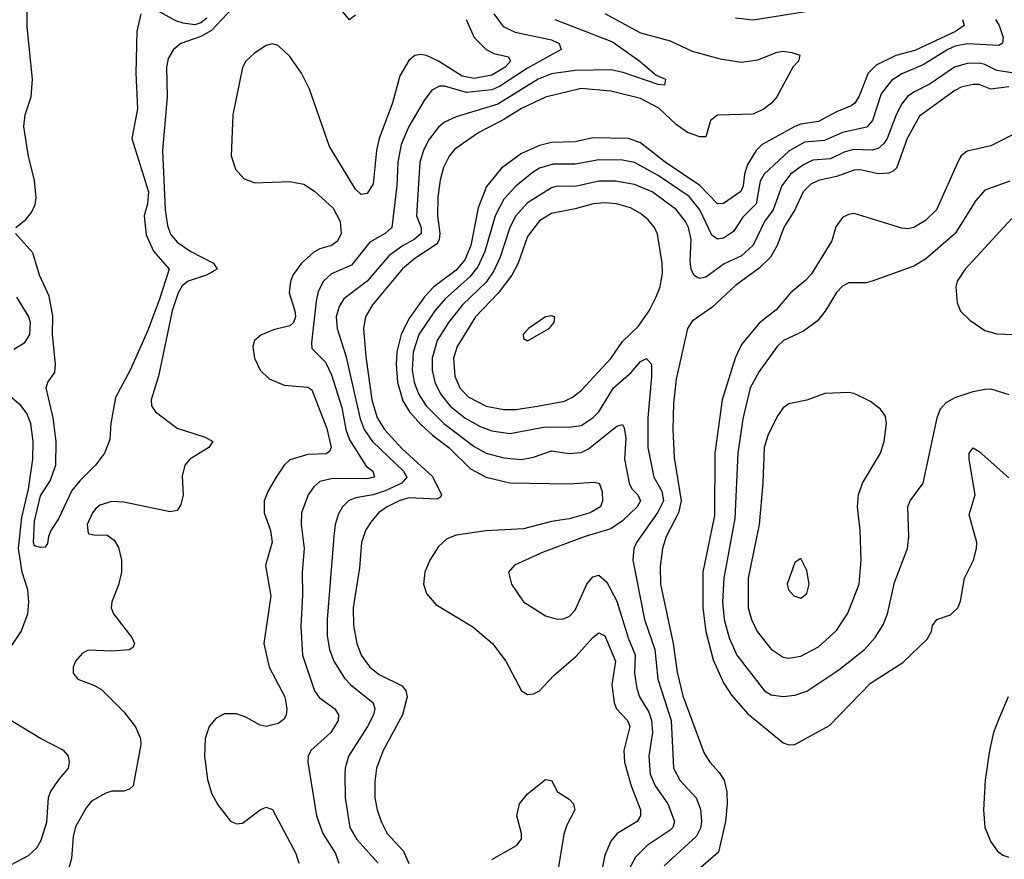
# Model space of a CAD drawing. Header units: inches. Extents: x 1682530 to 1839546, y 640742 to 791647.
# Tile 98 of 256: x 1723240 to 1726555, y 662183 to 665010. Entities that reach past the tile are written whole.
import ezdxf

# ---------------------------------------------------------------- set-up
doc = ezdxf.new("R2010")
doc.units = ezdxf.units.IN
doc.header["$MEASUREMENT"] = 0
doc.layers.add('B7626', color=7, linetype='Continuous')

msp = doc.modelspace()

# ---------------------------------------------------------------- linework, layer by layer
at = {"layer": 'B7626', "color": 5}
for points, elevation in [([(1723990, 665086), (1723886.1, 664973.9), (1723850, 664953), (1723782.6, 664930), (1723757.8, 664910), (1723740.3, 664879.7), (1723733.9, 664850), (1723736.4, 664750), (1723720.9, 664570), (1723730.1, 664370.1), (1723737.2, 664317.1), (1723747.7, 664287.7), (1723770, 664261.2), (1723816.3, 664230), (1723892.1, 664190), (1723905.2, 664170), (1723868.9, 664150), (1723806.6, 664130), (1723786.6, 664113.4), (1723773, 664090), (1723753, 664030), (1723707.2, 663810), (1723682.8, 663730), (1723683.7, 663710), (1723696.8, 663690), (1723770, 663635), (1723864.2, 663604.2), (1723890.2, 663590), (1723877.2, 663570), (1723813.2, 663530), (1723795.6, 663510), (1723787.2, 663472.8), (1723790, 663409.3), (1723782.1, 663377.9), (1723770, 663357.4), (1723746.8, 663353.2), (1723590, 663385), (1723550, 663387.6), (1723510, 663375.4), (1723496.3, 663363.7), (1723485.4, 663350), (1723467.4, 663310), (1723470, 663280.3), (1723490, 663275), (1723534.1, 663274.1), (1723557.6, 663257.6), (1723572.5, 663232.5), (1723582.2, 663190), (1723582.9, 663150), (1723572.6, 663107.4), (1723550.1, 663050), (1723547.7, 663030), (1723555.7, 663010), (1723617.1, 662930), (1723626.7, 662910), (1723622.3, 662897.7), (1723610, 662888.9), (1723550, 662884), (1723470, 662887.7), (1723450, 662876.4), (1723427.2, 662850), (1723419.7, 662830), (1723420.2, 662810), (1723435.8, 662790), (1723489.6, 662769.6), (1723514.9, 662754.9), (1723590, 662680.1), (1723630, 662629.3), (1723646.4, 662590), (1723648.1, 662570), (1723622, 662430), (1723610, 662418.7), (1723590, 662412.7), (1723550, 662412.5), (1723530, 662406.2), (1723481.4, 662378.6), (1723463.9, 662356.1), (1723427.8, 662292.2), (1723420.2, 662259.8), (1723414.1, 662185.9), (1723404.6, 662150)], 580), ([(1723227.1, 664310), (1723262.2, 664337.8), (1723279.5, 664360.5), (1723291.9, 664388.1), (1723295.6, 664410), (1723289.3, 664470), (1723269.1, 664549.1), (1723253.3, 664650), (1723258.7, 664690), (1723278.1, 664750), (1723282.9, 664810), (1723265.3, 664985.3), (1723265.1, 665085.1)], 560), ([(1724370, 665025.6), (1724350, 665009.8), (1724313.8, 665053.8)], 580), ([(1723647.4, 665030), (1723634.7, 664970), (1723630.6, 664830), (1723636.8, 664710), (1723617.7, 664610), (1723673.2, 664430), (1723670.6, 664390), (1723659.1, 664350), (1723666, 664286), (1723690, 664230.1), (1723743, 664170), (1723710, 664065.2), (1723670, 663961.5), (1723611.4, 663830), (1723562.6, 663737.4), (1723546.2, 663650), (1723543.7, 663596.3), (1723525.3, 663550), (1723495.6, 663510), (1723442.4, 663457.6), (1723415.5, 663424.5), (1723370, 663329.3), (1723344.9, 663290), (1723336.3, 663270), (1723333.4, 663246.6), (1723326, 663234), (1723310, 663232.7), (1723290, 663238.4), (1723286.9, 663250), (1723290, 663322), (1723310, 663406.7), (1723342.5, 663457.5), (1723362, 663510), (1723362.6, 663590), (1723352.8, 663670), (1723328.9, 663770), (1723335.1, 663790), (1723357.7, 663822.3), (1723360.2, 663850), (1723350.3, 663950), (1723351.5, 664011.5), (1723339.3, 664079.3), (1723306.6, 664150), (1723284.5, 664224.5), (1723226.2, 664290)], 560), ([(1723870, 665014.6), (1723850, 664999.8), (1723830, 664993.1), (1723790, 664998.5), (1723766.1, 665006.1), (1723690, 665048.1)], 560), ([(1724836.4, 665030), (1724867.4, 664987.4), (1724908.2, 664968.2), (1725030, 664941.9), (1725056.5, 664930), (1725063.2, 664910), (1724950, 664846.9), (1724855.1, 664784.9), (1724830, 664774.1), (1724744.4, 664764.3), (1724670, 664786.5), (1724653.4, 664786.6), (1724627.7, 664772.3), (1724602, 664738), (1724550.6, 664650), (1724524.8, 664590), (1724513.4, 664530), (1724509.7, 664450), (1724492.4, 664310), (1724470, 664290.5), (1724419.1, 664260.9), (1724356.7, 664183.3), (1724290, 664154), (1724262.8, 664130), (1724245.3, 664094.7), (1724237.6, 664062.4), (1724221.9, 663921.8), (1724223.4, 663903.4), (1724270, 663857.1), (1724290, 663813.7), (1724324.3, 663704.3), (1724338.2, 663630), (1724350, 663595.1), (1724406.9, 663506.9), (1724428.5, 663490), (1724434.2, 663470), (1724410, 663464.6), (1724294.6, 663465.4), (1724250, 663455), (1724230, 663437), (1724211.4, 663410), (1724188.8, 663350), (1724187.9, 663310), (1724197.6, 663230), (1724190.6, 663150), (1724192.3, 663072.3), (1724186.8, 662966.8), (1724192.5, 662870), (1724232.4, 662750), (1724248.4, 662728.4), (1724301, 662690), (1724313.7, 662670), (1724312, 662650), (1724287.5, 662610), (1724220.7, 662550), (1724211, 662530), (1724209.5, 662510.5), (1724239, 662330), (1724261, 662270), (1724302.9, 662202.9), (1724314.6, 662170)], 640), ([(1725210, 665031), (1725330, 664965.9), (1725430, 664938.4), (1725503.6, 664903.6), (1725598.4, 664878.4), (1725670, 664867.1), (1725724.9, 664875.1), (1725790, 664900.1), (1725810, 664903.4), (1725840, 664900), (1725866.4, 664890), (1725865.8, 664885.8), (1725862.6, 664870), (1725842.6, 664850), (1725789.5, 664750), (1725772.3, 664730), (1725746.2, 664710), (1725710, 664691.4), (1725590, 664689), (1725566.3, 664670), (1725550, 664616), (1725530, 664615.6), (1725488.9, 664630), (1725450, 664656.9), (1725391.6, 664711.6), (1725330, 664744.9), (1725230, 664769.2), (1725130, 664777.9), (1725010, 664748.7), (1724930, 664710.9), (1724870, 664673.5), (1724785.9, 664630), (1724705.5, 664574.5), (1724685.5, 664550), (1724667.2, 664512.8), (1724655.7, 664470), (1724647.9, 664412.1), (1724646.3, 664350), (1724654.1, 664290), (1724652.8, 664270), (1724645.1, 664254.9), (1724570, 664205.9), (1724528.8, 664171.2), (1724428.2, 664050), (1724404.2, 664010), (1724397.7, 663970), (1724405.3, 663874.7), (1724425.2, 663730), (1724443, 663670), (1724468.3, 663630), (1724526.7, 663566.7), (1724630, 663472), (1724659.8, 663410), (1724657.2, 663402.8), (1724644.8, 663395.2), (1724550, 663399.8), (1724517.7, 663390), (1724477.1, 663370), (1724448.1, 663350), (1724421.7, 663318.3), (1724404.7, 663290), (1724391, 663250), (1724383.9, 663163.9), (1724362.9, 663030), (1724364, 662970), (1724374.6, 662910), (1724390.1, 662870), (1724418.4, 662830), (1724450, 662805.7), (1724527.6, 662767.6), (1724540.4, 662750), (1724544.1, 662730), (1724529.1, 662670), (1724463.9, 662550), (1724441.3, 662490), (1724435.2, 662444.9), (1724436, 662390), (1724443.4, 662350), (1724457.2, 662310), (1724477.5, 662270), (1724531.8, 662210), (1724550, 662168.9)], 680), ([(1725650, 665015.8), (1725710, 665009.1), (1725950, 665047.2)], 720), ([(1724743.4, 665010), (1724770, 664949.5), (1724810.9, 664910), (1724836.6, 664896.6), (1724885.4, 664885.4), (1724893, 664870), (1724874, 664850), (1724830, 664822.8), (1724770, 664811.8), (1724730, 664820), (1724650, 664870.8), (1724610, 664888.9), (1724590, 664892.9), (1724570.7, 664889.3), (1724550, 664872.8), (1724519.5, 664820.5), (1724495.3, 664730), (1724449.7, 664610), (1724441.2, 664570), (1724430, 664456.9), (1724410, 664424.2), (1724390, 664421.7), (1724370, 664439.7), (1724283.2, 664583.2), (1724215.8, 664775.8), (1724189, 664830), (1724150, 664885.7), (1724110, 664923), (1724090, 664928.2), (1724070, 664923.1), (1724030, 664897.6), (1724001.8, 664870), (1723990, 664849.5), (1723958, 664690), (1723951.9, 664551.9), (1723967, 664507), (1723995.1, 664475.1), (1724030, 664461), (1724150, 664465.4), (1724196.4, 664456.4), (1724232, 664432.1), (1724294.9, 664374.9), (1724319.4, 664330), (1724322.6, 664290), (1724310, 664263.7), (1724290.1, 664249.9), (1724250, 664238.9), (1724230, 664227.7), (1724188.9, 664190), (1724160.1, 664150), (1724151.7, 664128.3), (1724147.7, 664090), (1724166.2, 664030), (1724168.2, 664010), (1724161.5, 663990), (1724150, 663978.8), (1724094.7, 663965.3), (1724052, 663948), (1724030.4, 663930), (1724024.6, 663910), (1724030.3, 663870), (1724049, 663830), (1724080.3, 663800.3), (1724130, 663779.6), (1724210, 663772.9), (1724223.3, 663763.3), (1724273.5, 663633.5), (1724288.7, 663570), (1724283.4, 663556.6), (1724271.5, 663548.5), (1724210, 663545.6), (1724150, 663528.1), (1724130.1, 663509.9), (1724103, 663470), (1724076, 663424), (1724063, 663390), (1724063.4, 663350), (1724084.7, 663290), (1724089.6, 663250.4), (1724067.7, 663172.3), (1724086, 663070), (1724062.3, 662910), (1724079.3, 662830), (1724132.3, 662730), (1724139.8, 662690), (1724137.3, 662670), (1724130, 662655.4), (1724110, 662639.8), (1724070, 662630.8), (1724050, 662634.8), (1724001.4, 662661.4), (1723970, 662673.1), (1723930, 662673.2), (1723901.4, 662658.6), (1723877.3, 662630), (1723864.7, 662590), (1723862.3, 662530), (1723872.1, 662452.1), (1723885.8, 662405.8), (1723906.9, 662366.9), (1723950, 662311.6), (1723970, 662302), (1723990, 662305.3), (1724050, 662350.2), (1724070, 662359), (1724090.9, 662350.9), (1724170, 662203.1), (1724179.8, 662170)], 620), ([(1725042.2, 665010), (1725235.8, 664935.8), (1725328.3, 664870), (1725382.7, 664822.7), (1725414.9, 664810), (1725410.6, 664790), (1725390, 664791.8), (1725272.2, 664832.2), (1725230, 664840.9), (1725110, 664838.7), (1725030, 664827.3), (1724986, 664810), (1724850, 664725.6), (1724710, 664682.9), (1724670, 664664.6), (1724650, 664648.5), (1724615.8, 664604.2), (1724599.2, 664570), (1724587.7, 664530), (1724575.8, 664350), (1724591.4, 664310), (1724591.3, 664290), (1724567.8, 664270), (1724530.6, 664250), (1724483.6, 664216.4), (1724410, 664129.9), (1724331.6, 664070), (1724315.2, 664044.8), (1724306, 664010), (1724309.2, 663970), (1724338, 663878), (1724386.6, 663666.6), (1724399.4, 663630), (1724427.7, 663590), (1724532.1, 663490), (1724543.3, 663470), (1724526.5, 663450), (1724470, 663423.4), (1724430, 663410.2), (1724370, 663399.7), (1724346.8, 663390), (1724327.3, 663370), (1724313.3, 663346.7), (1724302.5, 663310), (1724297.7, 663270), (1724274.8, 662990), (1724275.5, 662935.5), (1724282.5, 662890), (1724297.1, 662850), (1724333.2, 662793.2), (1724354.5, 662770), (1724430.4, 662710.4), (1724435.8, 662690), (1724431.2, 662670), (1724410.6, 662630), (1724347.3, 662530), (1724335.6, 662490), (1724334.5, 662470), (1724336.3, 662390), (1724351.8, 662290), (1724375.4, 662250), (1724447.2, 662170)], 660), ([(1726414.1, 665010), (1726420.5, 664990), (1726390.9, 664970), (1726253.8, 664906.2), (1726190, 664889.3), (1726123.3, 664856.7), (1726096.8, 664830), (1726065.4, 664750), (1726051.5, 664728.5), (1726039.9, 664720.1), (1725990, 664700.1), (1725930, 664667.3), (1725870, 664658.5), (1725850, 664650.6), (1725740.3, 664590), (1725719.6, 664570), (1725690, 664522.4), (1725680.3, 664490), (1725675.9, 664450), (1725668.4, 664431.6), (1725610, 664391.5), (1725590, 664390.4), (1725530, 664451.8), (1725413, 664530), (1725330, 664595.5), (1725290.2, 664610.2), (1725170, 664612.3), (1725110, 664598.9), (1725030, 664596.5), (1724990, 664585.8), (1724930, 664559.7), (1724862.3, 664510), (1724812.2, 664447.8), (1724784, 664376), (1724758.8, 664250), (1724738.2, 664201.8), (1724710, 664166.7), (1724634.8, 664110), (1724603.1, 664076.9), (1724550, 664003.1), (1724524.2, 663950), (1724510, 663891.2), (1724507.5, 663850), (1724512.3, 663790), (1724530, 663726.5), (1724552.5, 663690), (1724590, 663647.5), (1724630, 663610.7), (1724685, 663570), (1724757.9, 663497.9), (1724810, 663469.7), (1724890, 663450.4), (1725090, 663447.3), (1725173.4, 663453.4), (1725191.3, 663450), (1725201, 663421), (1725202.6, 663390), (1725195.1, 663370), (1725160.9, 663350), (1725090.5, 663329.5), (1725030, 663320.1), (1724935.9, 663295.9), (1724810, 663289.1), (1724710, 663273.9), (1724677.9, 663262.1), (1724650, 663236.5), (1724620.5, 663190), (1724603.8, 663150), (1724599.3, 663110), (1724610, 663078.4), (1724641.4, 663041.4), (1724765.8, 662965.8), (1724831.3, 662910), (1724877.3, 662850), (1724930, 662750.7), (1724950, 662738.4), (1724970, 662740.3), (1724990, 662750.3), (1725038.4, 662801.6), (1725113.3, 662866.7), (1725170, 662930.2), (1725190, 662945.8), (1725210, 662935.9), (1725245.9, 662850), (1725233.8, 662770), (1725241.7, 662710), (1725249.7, 662689.7), (1725286.1, 662650), (1725294.1, 662630), (1725273.8, 662550), (1725276.5, 662510), (1725298.6, 662430), (1725330.6, 662350), (1725330.7, 662330), (1725318.5, 662310), (1725251.6, 662270), (1725230, 662244.6), (1725210, 662197.4), (1725196.6, 662130)], 720), ([(1726525.1, 665010), (1726537.9, 664990), (1726551.2, 664950), (1726549.4, 664930.6), (1726536.8, 664923.2), (1726430, 664928.4), (1726390, 664920.4), (1726364.6, 664910), (1726282, 664858), (1726210, 664828), (1726175.1, 664804.9), (1726140.2, 664759.8), (1726110.8, 664670), (1726091.8, 664648.2), (1726010, 664629.9), (1725950, 664603.6), (1725882.6, 664597.4), (1725830, 664567.7), (1725747, 664490), (1725733.6, 664466.4), (1725720.1, 664390), (1725675.2, 664344.8), (1725643.4, 664296.6), (1725610, 664274), (1725590, 664271), (1725570, 664284.2), (1725529.6, 664370), (1725494.2, 664414.2), (1725390, 664485.5), (1725310, 664528.8), (1725270, 664537.2), (1725190, 664537.7), (1725110, 664523.3), (1725036.3, 664523.7), (1724990, 664509.5), (1724965.2, 664494.8), (1724910.3, 664449.7), (1724870, 664405.2), (1724840.7, 664350), (1724806.5, 664230), (1724782, 664178), (1724755.6, 664144.4), (1724672.5, 664070), (1724637.6, 664030), (1724583.5, 663950), (1724564.3, 663890), (1724561.8, 663830), (1724568.2, 663790), (1724582.8, 663750), (1724608.6, 663710), (1724668.3, 663650), (1724770, 663573), (1724810, 663550.1), (1724870, 663534.9), (1724929.2, 663529.2), (1724970, 663537.4), (1725030, 663557.9), (1725090, 663549.6), (1725130, 663552.4), (1725155, 663565), (1725250, 663640.9), (1725270, 663646.5), (1725275.7, 663635.7), (1725280.8, 663600.8), (1725276.7, 663530), (1725291.5, 663450), (1725301, 663430), (1725321.2, 663410), (1725330.6, 663390), (1725319, 663370), (1725270, 663322.4), (1725230, 663295.8), (1725144.2, 663270), (1725003, 663217), (1724906.4, 663173.6), (1724886, 663150), (1724896, 663110), (1724936.5, 663050), (1725010, 663002.8), (1725050, 662991.3), (1725070, 662992.4), (1725090, 663000.7), (1725110, 663022), (1725150, 663109), (1725170, 663134.4), (1725190, 663140.2), (1725216.4, 663116.4), (1725250, 663052.6), (1725289, 662929), (1725311.9, 662871.9), (1725310.4, 662810), (1725317.9, 662757.9), (1725327.3, 662730), (1725358.1, 662678.1), (1725367.6, 662650), (1725371, 662610), (1725358.5, 662530), (1725362.2, 662470), (1725379.9, 662430), (1725421.7, 662370), (1725445.1, 662310), (1725438.8, 662290), (1725430, 662281.2), (1725352.6, 662230), (1725313.4, 662190), (1725290.8, 662149.2)], 740), ([(1726610, 664827), (1726530, 664838.6), (1726490, 664859.2), (1726470, 664864), (1726430, 664862.6), (1726388, 664850), (1726305.9, 664794.1), (1726250, 664765.8), (1726229.2, 664750.8), (1726210, 664727.1), (1726190.6, 664689.4), (1726160.6, 664610), (1726150, 664593.1), (1726130, 664576.4), (1726110, 664570.7), (1726047.1, 664572.9), (1726015.8, 664564.2), (1725970, 664541.9), (1725910, 664536.5), (1725878.8, 664521.2), (1725835.3, 664490), (1725805.6, 664450), (1725776.5, 664370), (1725748, 664330), (1725709.5, 664250.5), (1725670, 664215.3), (1725611.9, 664188.1), (1725550, 664143.6), (1725530, 664139.1), (1725522.1, 664142.1), (1725510, 664149.8), (1725501.1, 664170), (1725497, 664197), (1725500.5, 664270), (1725491.8, 664310), (1725481.7, 664330), (1725450, 664370.4), (1725370, 664430.3), (1725310, 664454.9), (1725245.7, 664465.7), (1725190, 664466.4), (1725110, 664448.5), (1725050, 664449.5), (1725030, 664444.3), (1724950, 664393.7), (1724910.5, 664350), (1724890, 664310), (1724857.8, 664210), (1724835.8, 664164.2), (1724810, 664125.8), (1724730.9, 664050), (1724683.5, 663990), (1724645.5, 663930), (1724628.2, 663870), (1724628.2, 663830), (1724638.1, 663790), (1724657.2, 663750), (1724689.2, 663709.2), (1724739.1, 663670), (1724790, 663640.6), (1724830, 663626.2), (1724890, 663616.7), (1725010, 663639.5), (1725090, 663637.5), (1725130, 663644.2), (1725170, 663669.6), (1725189.9, 663690), (1725239.5, 663770), (1725298.2, 663821.8), (1725330, 663859.4), (1725350, 663869.1), (1725367.2, 663850), (1725367.5, 663807.5), (1725354.7, 663670), (1725354.5, 663570), (1725375, 663470), (1725402.5, 663422.5), (1725407.8, 663390), (1725388.7, 663351.3), (1725316.8, 663250), (1725307.8, 663230), (1725304.8, 663190), (1725344, 662990), (1725378.4, 662890), (1725388.9, 662790), (1725433.3, 662650), (1725441.7, 662490), (1725462.3, 662450), (1725517.2, 662390), (1725532, 662352), (1725535.8, 662310), (1725532.4, 662287.6), (1725518.9, 662261.1), (1725410, 662161.6)], 760), ([(1726570, 664783.7), (1726510, 664775.8), (1726470, 664791.5), (1726450, 664791.8), (1726410, 664782.6), (1726388.4, 664771.6), (1726270, 664685.6), (1726227.6, 664610), (1726192.6, 664510), (1726180.4, 664499.6), (1726166.3, 664493.7), (1726130, 664491.5), (1726070, 664504.5), (1726050, 664503.4), (1725990, 664481.5), (1725930, 664468.4), (1725903.7, 664456.3), (1725877.4, 664430), (1725849.4, 664370), (1725812.9, 664310), (1725790.3, 664249.7), (1725768.3, 664210), (1725730, 664173.7), (1725650, 664115), (1725570, 664041.1), (1725504.6, 663995.4), (1725488.1, 663970), (1725450, 663799.5), (1725441.5, 663718.5), (1725438.6, 663630), (1725444, 663536), (1725466.9, 663390), (1725457.7, 663350), (1725416.5, 663270), (1725404.2, 663230), (1725396.6, 663170), (1725397.9, 663110), (1725440.7, 662910), (1725453.6, 662813.6), (1725473.2, 662733.2), (1725543.1, 662543.1), (1725563.8, 662510), (1725595.5, 662475.5), (1725611.9, 662450), (1725621.1, 662410), (1725622.3, 662370), (1725616.2, 662310), (1725593, 662207), (1725480.1, 662110)], 780), ([(1726610, 664636.1), (1726510, 664584.8), (1726430, 664567), (1726410, 664552.1), (1726401.7, 664538.3), (1726326.4, 664370), (1726290, 664334), (1726250, 664309.9), (1726230, 664306.1), (1726210, 664308.3), (1726050, 664356.9), (1726030, 664354.4), (1726010, 664343.4), (1725987.4, 664312.6), (1725974.6, 664265.4), (1725905.5, 664154.5), (1725886.9, 664133.1), (1725835.6, 664090), (1725787.3, 664032.8), (1725730, 663988.7), (1725670, 663915.8), (1725648.8, 663870), (1725605.5, 663730), (1725580.7, 663550), (1725579.1, 663340.9), (1725539.9, 663150), (1725539.6, 663030), (1725550.1, 662950), (1725574.4, 662854.4), (1725610, 662777.8), (1725636.1, 662736.1), (1725690, 662673.8), (1725810, 662575.5), (1725830, 662568.4), (1725850, 662570.2), (1725966.9, 662633.1), (1726104.1, 662775.9), (1726214, 662846), (1726295.5, 662924.5), (1726309.8, 662950), (1726313.7, 662970), (1726327.6, 662990), (1726373.5, 663006.5), (1726398.9, 663030), (1726407.5, 663052.5), (1726421, 663130), (1726450.9, 663190), (1726461.8, 663230), (1726462.2, 663250), (1726436.6, 663343.4), (1726457.6, 663410), (1726436.4, 663530), (1726437.4, 663550), (1726450, 663568.2), (1726470, 663556.5), (1726570, 663467.2)], 820), ([(1726573.3, 664466.7), (1726490, 664435.4), (1726459.1, 664400.9), (1726389.7, 664290.3), (1726290, 664204.1), (1726250, 664180.6), (1726110, 664129.7), (1726090, 664123.5), (1726030, 664123.5), (1726010, 664112.8), (1725990, 664091.1), (1725951.9, 664028.1), (1725924.7, 663995.3), (1725878.5, 663961.5), (1725811.5, 663930), (1725790, 663909.8), (1725730, 663826), (1725699.1, 663770), (1725674.2, 663665.8), (1725657.5, 663550), (1725647.6, 663330), (1725610.8, 663130), (1725606.4, 663050), (1725611.7, 662990), (1725628.5, 662928.5), (1725654.8, 662870), (1725747.8, 662750), (1725770, 662737.4), (1725810, 662730.8), (1725850, 662735.7), (1725890, 662748.7), (1725998.5, 662821.5), (1726084, 662890), (1726120.6, 662930), (1726147.5, 662972.5), (1726162.1, 663010), (1726185.5, 663114.5), (1726228.9, 663230), (1726233.8, 663270), (1726229.8, 663370), (1726238.2, 663390), (1726282.5, 663450), (1726329.2, 663670), (1726340.7, 663699.3), (1726359.4, 663720.6), (1726390, 663738.1), (1726450, 663758.2), (1726490, 663766), (1726510, 663766.7), (1726570, 663747.6)], 840), ([(1726580.2, 664340.2), (1726422.9, 664170), (1726396.9, 664130), (1726392.2, 664110), (1726396.7, 664056.7), (1726408.2, 664028.2), (1726438.7, 663998.7), (1726490, 663963.5), (1726530, 663952), (1726610, 663949.2)], 860), ([(1723219.9, 663900.1), (1723257.4, 663922.6), (1723273.8, 663950), (1723275.8, 663990), (1723270, 664012), (1723230, 664075.5)], 580), ([(1723178.8, 662850), (1723244.5, 662950), (1723267.3, 663010), (1723270.6, 663050), (1723267, 663090), (1723247.9, 663150), (1723236.3, 663230), (1723246.5, 663333.5), (1723269.1, 663429.1), (1723284.2, 663530), (1723285.3, 663590), (1723277.5, 663650), (1723264.2, 663684.2), (1723244.7, 663710), (1723130, 663806.8)], 580), ([(1726568.3, 662730), (1726534.3, 662650), (1726518.8, 662610), (1726505.4, 662550), (1726491.1, 662450), (1726485.5, 662350), (1726489.1, 662290), (1726510, 662241.6), (1726531.8, 662210), (1726550, 662196.9), (1726570, 662190.2)], 820), ([(1723210, 662164.6), (1723270, 662195.8), (1723297.9, 662222.1), (1723312.3, 662247.7), (1723331.3, 662308.7), (1723336.6, 662390), (1723344.1, 662410), (1723370, 662450.1), (1723404.3, 662490), (1723408, 662510), (1723404.1, 662530), (1723389, 662550), (1723309.7, 662589.7), (1723190, 662663.2)], 580), ([(1724830, 662182.1), (1724912.1, 662230), (1724929, 662251), (1724929.9, 662270), (1724914.3, 662330), (1724922.2, 662370), (1724950, 662403.5), (1725010, 662452.1), (1725030, 662448.2), (1725050.8, 662410.8), (1725090, 662385.8), (1725104.9, 662370), (1725109.3, 662350), (1725082.1, 662297.9), (1725072.3, 662267.7), (1725045.9, 662110)], 680)]:
    msp.add_lwpolyline(points, dxfattribs=dict(at, elevation=elevation))
for points, elevation in [([(1725210, 664393.1), (1725170.6, 664390), (1725110, 664372.8), (1725030, 664357.9), (1724990, 664333.1), (1724950, 664279.4), (1724918.1, 664190), (1724897.2, 664150), (1724851, 664089), (1724774.8, 664010), (1724713.2, 663910), (1724700.6, 663870), (1724705.3, 663810), (1724721.5, 663770), (1724750, 663739.6), (1724810, 663708.6), (1724870, 663697.1), (1724910, 663697.7), (1724990, 663709.7), (1725074.2, 663725.8), (1725101, 663739), (1725130, 663761.7), (1725230, 663868.7), (1725270, 663926.1), (1725322.5, 663977.5), (1725358.9, 664030), (1725383, 664077), (1725396.4, 664110), (1725403.9, 664156.1), (1725402.8, 664190), (1725387.5, 664287.5), (1725377.2, 664310), (1725355.6, 664335.6), (1725330, 664357.7), (1725296.7, 664376.7), (1725249.2, 664390)], 780), ([(1725030, 664013.3), (1725010, 664009.6), (1724953.4, 663970), (1724935.5, 663950), (1724936, 663936), (1724950, 663929), (1725022.9, 663970), (1725039.5, 663990), (1725042, 664010)], 820), ([(1726030, 663754.7), (1725951.3, 663751.3), (1725890, 663728.5), (1725830, 663716.8), (1725810, 663702.6), (1725790, 663674.3), (1725758.6, 663610), (1725746.4, 663570), (1725742.3, 663450), (1725729.2, 663310), (1725693, 663130), (1725692.8, 663030), (1725704.2, 662990), (1725722.8, 662950), (1725770, 662890.1), (1725810, 662864.1), (1725830, 662860.1), (1725870, 662867.3), (1725930, 662898.9), (1725990, 662952.9), (1726028.6, 663011.4), (1726066.1, 663110), (1726073.6, 663190), (1726069.9, 663289.9), (1726061.3, 663370), (1726063.9, 663410), (1726077.4, 663450), (1726137.8, 663550), (1726150.6, 663590), (1726158.2, 663650), (1726154.8, 663674.8), (1726138.4, 663698.4), (1726104.7, 663724.7), (1726050, 663751.3)], 860), ([(1725870, 663195.3), (1725850, 663182), (1725824.4, 663110), (1725828.7, 663090), (1725846, 663070), (1725870, 663062), (1725890, 663078), (1725898.5, 663110), (1725890, 663155.3)], 880)]:
    msp.add_lwpolyline(points, close=True, dxfattribs=dict(at, elevation=elevation))

doc.saveas('drawing.dxf')
